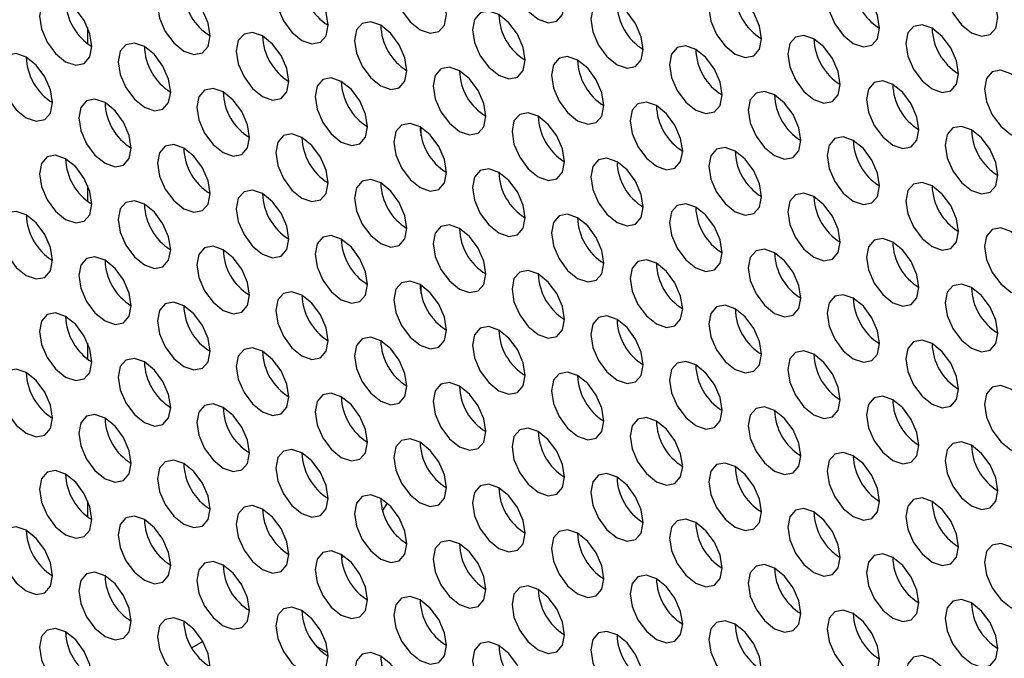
# Paper-space layout 'Sheet2' of a CAD drawing. Header units: millimetres. Extents: x 0 to 1118, y 0 to 864.
# Tile 144 of 232: x 809.37 to 818.21, y 636.36 to 642.09. Entities that reach past the tile are written whole.
import ezdxf

# ---------------------------------------------------------------- set-up
doc = ezdxf.new("R2010")
doc.units = ezdxf.units.MM

psp = doc.layouts.new('Sheet2')

# ---------------------------------------------------------------- linework, layer by layer
at = {"color": 8, "linetype": 'Continuous', "lineweight": 30}
for p, q in [((809.9831, 641.875), (809.9831, 642.0192)), ((809.9831, 640.4596), (809.9831, 640.6038)), ((809.9831, 639.0443), (809.9831, 639.1885)), ((809.9831, 637.6289), (809.9831, 637.7732))]:
    psp.add_line(p, q, dxfattribs=at)
at = {"color": 7, "linetype": 'Continuous', "lineweight": 30}
for p, q in [((812.9766, 641.047), (812.9766, 641.1231)), ((812.9766, 639.6317), (812.9766, 639.7077)), ((812.6723, 637.752), (812.63, 637.6852)), ((812.2818, 637.2772), (812.2615, 637.2593)), ((811.0168, 636.5085), (810.9192, 636.4522)), ((812.141, 636.4074), (812.0386, 636.4665))]:
    psp.add_line(p, q, dxfattribs=at)
at = {"color": 7, "linetype": 'Continuous', "lineweight": 30, "flags": 128}
for points in [[(814.2635, 642.2312), (814.2456, 642.3457), (814.1945, 642.4635), (814.118, 642.5666), (814.0278, 642.6394), (813.9376, 642.6708), (813.8611, 642.6559), (813.81, 642.5971), (813.7921, 642.5033), (813.81, 642.3888), (813.8611, 642.271), (813.9376, 642.1678), (814.0278, 642.0951), (814.118, 642.0637), (814.1945, 642.0786), (814.2456, 642.1374), (814.2635, 642.2312)], [(813.2028, 642.1358), (813.1849, 642.2503), (813.1338, 642.3681), (813.0573, 642.4713), (812.9671, 642.5441), (812.8769, 642.5754), (812.8005, 642.5605), (812.7494, 642.5017), (812.7314, 642.4079), (812.7494, 642.2934), (812.8005, 642.1756), (812.8769, 642.0725), (812.9671, 641.9997), (813.0573, 641.9683), (813.1338, 641.9832), (813.1849, 642.042), (813.2028, 642.1358)], [(818.1526, 642.1091), (818.1346, 642.2236), (818.0835, 642.3414), (818.0071, 642.4445), (817.9169, 642.5173), (817.8267, 642.5487), (817.7502, 642.5338), (817.6991, 642.475), (817.6812, 642.3812), (817.6991, 642.2667), (817.7502, 642.1489), (817.8267, 642.0457), (817.9169, 641.9729), (818.0071, 641.9416), (818.0835, 641.9564), (818.1346, 642.0153), (818.1526, 642.1091)], [(812.1422, 642.0404), (812.1242, 642.155), (812.0731, 642.2728), (811.9967, 642.3759), (811.9065, 642.4487), (811.8163, 642.48), (811.7398, 642.4652), (811.6887, 642.4064), (811.6708, 642.3126), (811.6887, 642.1981), (811.7398, 642.0803), (811.8163, 641.9771), (811.9065, 641.9043), (811.9967, 641.873), (812.0731, 641.8878), (812.1242, 641.9466), (812.1422, 642.0404)], [(817.0919, 642.0137), (817.074, 642.1282), (817.0229, 642.246), (816.9464, 642.3491), (816.8562, 642.4219), (816.766, 642.4533), (816.6896, 642.4384), (816.6385, 642.3796), (816.6205, 642.2858), (816.6385, 642.1713), (816.6896, 642.0535), (816.766, 641.9504), (816.8562, 641.8776), (816.9464, 641.8462), (817.0229, 641.8611), (817.074, 641.9199), (817.0919, 642.0137)], [(811.0815, 641.9451), (811.0636, 642.0596), (811.0125, 642.1774), (810.936, 642.2805), (810.8458, 642.3533), (810.7556, 642.3847), (810.6791, 642.3698), (810.6281, 642.311), (810.6101, 642.2172), (810.6281, 642.1027), (810.6791, 641.9849), (810.7556, 641.8818), (810.8458, 641.809), (810.936, 641.7776), (811.0125, 641.7925), (811.0636, 641.8513), (811.0815, 641.9451)], [(816.0313, 641.9183), (816.0133, 642.0328), (815.9622, 642.1506), (815.8858, 642.2538), (815.7956, 642.3266), (815.7054, 642.3579), (815.6289, 642.3431), (815.5778, 642.2843), (815.5599, 642.1905), (815.5778, 642.0759), (815.6289, 641.9581), (815.7054, 641.855), (815.7956, 641.7822), (815.8858, 641.7509), (815.9622, 641.7657), (816.0133, 641.8245), (816.0313, 641.9183)], [(810.0209, 641.8497), (810.0029, 641.9642), (809.9518, 642.082), (809.8754, 642.1852), (809.7852, 642.258), (809.695, 642.2893), (809.6185, 642.2745), (809.5674, 642.2157), (809.5495, 642.1219), (809.5674, 642.0073), (809.6185, 641.8895), (809.695, 641.7864), (809.7852, 641.7136), (809.8754, 641.6822), (809.9518, 641.6971), (810.0029, 641.7559), (810.0209, 641.8497)], [(814.9706, 641.823), (814.9527, 641.9375), (814.9016, 642.0553), (814.8251, 642.1584), (814.7349, 642.2312), (814.6447, 642.2626), (814.5682, 642.2477), (814.5171, 642.1889), (814.4992, 642.0951), (814.5171, 641.9806), (814.5682, 641.8628), (814.6447, 641.7596), (814.7349, 641.6868), (814.8251, 641.6555), (814.9016, 641.6704), (814.9527, 641.7292), (814.9706, 641.823)], [(813.9099, 641.7276), (813.892, 641.8421), (813.8409, 641.9599), (813.7644, 642.0631), (813.6742, 642.1358), (813.584, 642.1672), (813.5076, 642.1523), (813.4565, 642.0935), (813.4385, 641.9997), (813.4565, 641.8852), (813.5076, 641.7674), (813.584, 641.6643), (813.6742, 641.5915), (813.7644, 641.5601), (813.8409, 641.575), (813.892, 641.6338), (813.9099, 641.7276)], [(812.8493, 641.6322), (812.8313, 641.7468), (812.7803, 641.8645), (812.7038, 641.9677), (812.6136, 642.0405), (812.5234, 642.0718), (812.4469, 642.057), (812.3958, 641.9982), (812.3779, 641.9044), (812.3958, 641.7899), (812.4469, 641.6721), (812.5234, 641.5689), (812.6136, 641.4961), (812.7038, 641.4648), (812.7803, 641.4796), (812.8313, 641.5384), (812.8493, 641.6322)], [(811.7886, 641.5369), (811.7707, 641.6514), (811.7196, 641.7692), (811.6431, 641.8723), (811.5529, 641.9451), (811.4627, 641.9765), (811.3863, 641.9616), (811.3352, 641.9028), (811.3172, 641.809), (811.3352, 641.6945), (811.3863, 641.5767), (811.4627, 641.4736), (811.5529, 641.4008), (811.6431, 641.3694), (811.7196, 641.3843), (811.7707, 641.4431), (811.7886, 641.5369)], [(817.799, 641.6055), (817.7811, 641.72), (817.73, 641.8378), (817.6535, 641.9409), (817.5633, 642.0137), (817.4731, 642.0451), (817.3967, 642.0302), (817.3456, 641.9714), (817.3276, 641.8776), (817.3456, 641.7631), (817.3967, 641.6453), (817.4731, 641.5422), (817.5633, 641.4694), (817.6535, 641.438), (817.73, 641.4529), (817.7811, 641.5117), (817.799, 641.6055)], [(810.728, 641.4415), (810.71, 641.556), (810.6589, 641.6738), (810.5825, 641.777), (810.4923, 641.8498), (810.4021, 641.8811), (810.3256, 641.8663), (810.2745, 641.8074), (810.2566, 641.7136), (810.2745, 641.5991), (810.3256, 641.4813), (810.4021, 641.3782), (810.4923, 641.3054), (810.5825, 641.274), (810.6589, 641.2889), (810.71, 641.3477), (810.728, 641.4415)], [(816.7384, 641.5101), (816.7204, 641.6246), (816.6693, 641.7424), (816.5929, 641.8456), (816.5027, 641.9184), (816.4125, 641.9497), (816.336, 641.9349), (816.2849, 641.8761), (816.267, 641.7823), (816.2849, 641.6677), (816.336, 641.5499), (816.4125, 641.4468), (816.5027, 641.374), (816.5929, 641.3427), (816.6693, 641.3575), (816.7204, 641.4163), (816.7384, 641.5101)], [(815.6777, 641.4148), (815.6598, 641.5293), (815.6087, 641.6471), (815.5322, 641.7502), (815.442, 641.823), (815.3518, 641.8544), (815.2753, 641.8395), (815.2242, 641.7807), (815.2063, 641.6869), (815.2242, 641.5724), (815.2753, 641.4546), (815.3518, 641.3514), (815.442, 641.2786), (815.5322, 641.2473), (815.6087, 641.2622), (815.6598, 641.321), (815.6777, 641.4148)], [(809.6673, 641.3461), (809.6494, 641.4607), (809.5983, 641.5785), (809.5218, 641.6816), (809.4316, 641.7544), (809.3414, 641.7857), (809.2649, 641.7709), (809.2138, 641.7121), (809.1959, 641.6183), (809.2138, 641.5038), (809.2649, 641.386), (809.3414, 641.2828), (809.4316, 641.21), (809.5218, 641.1787), (809.5983, 641.1935), (809.6494, 641.2523), (809.6673, 641.3461)], [(814.6171, 641.3194), (814.5991, 641.4339), (814.548, 641.5517), (814.4715, 641.6549), (814.3813, 641.7276), (814.2912, 641.759), (814.2147, 641.7441), (814.1636, 641.6853), (814.1456, 641.5915), (814.1636, 641.477), (814.2147, 641.3592), (814.2912, 641.2561), (814.3813, 641.1833), (814.4715, 641.1519), (814.548, 641.1668), (814.5991, 641.2256), (814.6171, 641.3194)], [(813.5564, 641.224), (813.5385, 641.3386), (813.4874, 641.4563), (813.4109, 641.5595), (813.3207, 641.6323), (813.2305, 641.6636), (813.154, 641.6488), (813.1029, 641.59), (813.085, 641.4962), (813.1029, 641.3817), (813.154, 641.2639), (813.2305, 641.1607), (813.3207, 641.0879), (813.4109, 641.0566), (813.4874, 641.0714), (813.5385, 641.1302), (813.5564, 641.224)], [(818.5061, 641.1973), (818.4882, 641.3118), (818.4371, 641.4296), (818.3606, 641.5327), (818.2704, 641.6055), (818.1802, 641.6369), (818.1038, 641.622), (818.0527, 641.5632), (818.0347, 641.4694), (818.0527, 641.3549), (818.1038, 641.2371), (818.1802, 641.134), (818.2704, 641.0612), (818.3606, 641.0298), (818.4371, 641.0447), (818.4882, 641.1035), (818.5061, 641.1973)], [(812.4957, 641.1287), (812.4778, 641.2432), (812.4267, 641.361), (812.3502, 641.4641), (812.26, 641.5369), (812.1698, 641.5683), (812.0934, 641.5534), (812.0423, 641.4946), (812.0243, 641.4008), (812.0423, 641.2863), (812.0934, 641.1685), (812.1698, 641.0653), (812.26, 640.9926), (812.3502, 640.9612), (812.4267, 640.9761), (812.4778, 641.0349), (812.4957, 641.1287)], [(817.4455, 641.1019), (817.4275, 641.2164), (817.3764, 641.3342), (817.3, 641.4374), (817.2098, 641.5102), (817.1196, 641.5415), (817.0431, 641.5267), (816.992, 641.4679), (816.9741, 641.3741), (816.992, 641.2595), (817.0431, 641.1417), (817.1196, 641.0386), (817.2098, 640.9658), (817.3, 640.9345), (817.3764, 640.9493), (817.4275, 641.0081), (817.4455, 641.1019)], [(811.4351, 641.0333), (811.4171, 641.1478), (811.366, 641.2656), (811.2896, 641.3688), (811.1994, 641.4416), (811.1092, 641.4729), (811.0327, 641.4581), (810.9816, 641.3992), (810.9637, 641.3054), (810.9816, 641.1909), (811.0327, 641.0731), (811.1092, 640.97), (811.1994, 640.8972), (811.2896, 640.8658), (811.366, 640.8807), (811.4171, 640.9395), (811.4351, 641.0333)], [(816.3848, 641.0066), (816.3669, 641.1211), (816.3158, 641.2389), (816.2393, 641.342), (816.1491, 641.4148), (816.0589, 641.4462), (815.9825, 641.4313), (815.9314, 641.3725), (815.9134, 641.2787), (815.9314, 641.1642), (815.9825, 641.0464), (816.0589, 640.9432), (816.1491, 640.8704), (816.2393, 640.8391), (816.3158, 640.8539), (816.3669, 640.9128), (816.3848, 641.0066)], [(810.3744, 640.9379), (810.3565, 641.0525), (810.3054, 641.1703), (810.2289, 641.2734), (810.1387, 641.3462), (810.0485, 641.3775), (809.972, 641.3627), (809.9209, 641.3039), (809.903, 641.2101), (809.9209, 641.0956), (809.972, 640.9778), (810.0485, 640.8746), (810.1387, 640.8018), (810.2289, 640.7705), (810.3054, 640.7853), (810.3565, 640.8441), (810.3744, 640.9379)], [(815.3242, 640.9112), (815.3062, 641.0257), (815.2551, 641.1435), (815.1787, 641.2467), (815.0885, 641.3194), (814.9983, 641.3508), (814.9218, 641.3359), (814.8707, 641.2771), (814.8528, 641.1833), (814.8707, 641.0688), (814.9218, 640.951), (814.9983, 640.8479), (815.0885, 640.7751), (815.1787, 640.7437), (815.2551, 640.7586), (815.3062, 640.8174), (815.3242, 640.9112)], [(814.2635, 640.8158), (814.2456, 640.9303), (814.1945, 641.0481), (814.118, 641.1513), (814.0278, 641.2241), (813.9376, 641.2554), (813.8611, 641.2406), (813.81, 641.1818), (813.7921, 641.088), (813.81, 640.9735), (813.8611, 640.8557), (813.9376, 640.7525), (814.0278, 640.6797), (814.118, 640.6484), (814.1945, 640.6632), (814.2456, 640.722), (814.2635, 640.8158)], [(813.2028, 640.7205), (813.1849, 640.835), (813.1338, 640.9528), (813.0573, 641.0559), (812.9671, 641.1287), (812.8769, 641.1601), (812.8005, 641.1452), (812.7494, 641.0864), (812.7314, 640.9926), (812.7494, 640.8781), (812.8005, 640.7603), (812.8769, 640.6571), (812.9671, 640.5844), (813.0573, 640.553), (813.1338, 640.5679), (813.1849, 640.6267), (813.2028, 640.7205)], [(818.1526, 640.6937), (818.1346, 640.8082), (818.0835, 640.926), (818.0071, 641.0292), (817.9169, 641.102), (817.8267, 641.1333), (817.7502, 641.1185), (817.6991, 641.0597), (817.6812, 640.9658), (817.6991, 640.8513), (817.7502, 640.7335), (817.8267, 640.6304), (817.9169, 640.5576), (818.0071, 640.5262), (818.0835, 640.5411), (818.1346, 640.5999), (818.1526, 640.6937)], [(812.1422, 640.6251), (812.1242, 640.7396), (812.0731, 640.8574), (811.9967, 640.9606), (811.9065, 641.0334), (811.8163, 641.0647), (811.7398, 641.0498), (811.6887, 640.991), (811.6708, 640.8972), (811.6887, 640.7827), (811.7398, 640.6649), (811.8163, 640.5618), (811.9065, 640.489), (811.9967, 640.4576), (812.0731, 640.4725), (812.1242, 640.5313), (812.1422, 640.6251)], [(817.0919, 640.5984), (817.074, 640.7129), (817.0229, 640.8307), (816.9464, 640.9338), (816.8562, 641.0066), (816.766, 641.038), (816.6896, 641.0231), (816.6385, 640.9643), (816.6205, 640.8705), (816.6385, 640.756), (816.6896, 640.6382), (816.766, 640.535), (816.8562, 640.4622), (816.9464, 640.4309), (817.0229, 640.4457), (817.074, 640.5046), (817.0919, 640.5984)], [(811.0815, 640.5297), (811.0636, 640.6443), (811.0125, 640.7621), (810.936, 640.8652), (810.8458, 640.938), (810.7556, 640.9693), (810.6791, 640.9545), (810.6281, 640.8957), (810.6101, 640.8019), (810.6281, 640.6874), (810.6791, 640.5696), (810.7556, 640.4664), (810.8458, 640.3936), (810.936, 640.3623), (811.0125, 640.3771), (811.0636, 640.4359), (811.0815, 640.5297)], [(816.0313, 640.503), (816.0133, 640.6175), (815.9622, 640.7353), (815.8858, 640.8384), (815.7956, 640.9112), (815.7054, 640.9426), (815.6289, 640.9277), (815.5778, 640.8689), (815.5599, 640.7751), (815.5778, 640.6606), (815.6289, 640.5428), (815.7054, 640.4397), (815.7956, 640.3669), (815.8858, 640.3355), (815.9622, 640.3504), (816.0133, 640.4092), (816.0313, 640.503)], [(810.0209, 640.4344), (810.0029, 640.5489), (809.9518, 640.6667), (809.8754, 640.7698), (809.7852, 640.8426), (809.695, 640.874), (809.6185, 640.8591), (809.5674, 640.8003), (809.5495, 640.7065), (809.5674, 640.592), (809.6185, 640.4742), (809.695, 640.3711), (809.7852, 640.2983), (809.8754, 640.2669), (809.9518, 640.2818), (810.0029, 640.3406), (810.0209, 640.4344)], [(814.9706, 640.4076), (814.9527, 640.5221), (814.9016, 640.6399), (814.8251, 640.7431), (814.7349, 640.8159), (814.6447, 640.8472), (814.5682, 640.8324), (814.5171, 640.7736), (814.4992, 640.6798), (814.5171, 640.5652), (814.5682, 640.4474), (814.6447, 640.3443), (814.7349, 640.2715), (814.8251, 640.2402), (814.9016, 640.255), (814.9527, 640.3138), (814.9706, 640.4076)], [(813.9099, 640.3123), (813.892, 640.4268), (813.8409, 640.5446), (813.7644, 640.6477), (813.6742, 640.7205), (813.584, 640.7519), (813.5076, 640.737), (813.4565, 640.6782), (813.4385, 640.5844), (813.4565, 640.4699), (813.5076, 640.3521), (813.584, 640.2489), (813.6742, 640.1762), (813.7644, 640.1448), (813.8409, 640.1597), (813.892, 640.2185), (813.9099, 640.3123)], [(812.8493, 640.2169), (812.8313, 640.3314), (812.7803, 640.4492), (812.7038, 640.5524), (812.6136, 640.6251), (812.5234, 640.6565), (812.4469, 640.6416), (812.3958, 640.5828), (812.3779, 640.489), (812.3958, 640.3745), (812.4469, 640.2567), (812.5234, 640.1536), (812.6136, 640.0808), (812.7038, 640.0494), (812.7803, 640.0643), (812.8313, 640.1231), (812.8493, 640.2169)], [(811.7886, 640.1215), (811.7707, 640.2361), (811.7196, 640.3539), (811.6431, 640.457), (811.5529, 640.5298), (811.4627, 640.5611), (811.3863, 640.5463), (811.3352, 640.4875), (811.3172, 640.3937), (811.3352, 640.2792), (811.3863, 640.1614), (811.4627, 640.0582), (811.5529, 639.9854), (811.6431, 639.9541), (811.7196, 639.9689), (811.7707, 640.0277), (811.7886, 640.1215)], [(817.799, 640.1901), (817.7811, 640.3047), (817.73, 640.4225), (817.6535, 640.5256), (817.5633, 640.5984), (817.4731, 640.6298), (817.3967, 640.6149), (817.3456, 640.5561), (817.3276, 640.4623), (817.3456, 640.3478), (817.3967, 640.23), (817.4731, 640.1268), (817.5633, 640.054), (817.6535, 640.0227), (817.73, 640.0375), (817.7811, 640.0963), (817.799, 640.1901)], [(810.728, 640.0262), (810.71, 640.1407), (810.6589, 640.2585), (810.5825, 640.3616), (810.4923, 640.4344), (810.4021, 640.4658), (810.3256, 640.4509), (810.2745, 640.3921), (810.2566, 640.2983), (810.2745, 640.1838), (810.3256, 640.066), (810.4021, 639.9628), (810.4923, 639.8901), (810.5825, 639.8587), (810.6589, 639.8736), (810.71, 639.9324), (810.728, 640.0262)], [(816.7384, 640.0948), (816.7204, 640.2093), (816.6693, 640.3271), (816.5929, 640.4302), (816.5027, 640.503), (816.4125, 640.5344), (816.336, 640.5195), (816.2849, 640.4607), (816.267, 640.3669), (816.2849, 640.2524), (816.336, 640.1346), (816.4125, 640.0315), (816.5027, 639.9587), (816.5929, 639.9273), (816.6693, 639.9422), (816.7204, 640.001), (816.7384, 640.0948)], [(815.6777, 639.9994), (815.6598, 640.1139), (815.6087, 640.2317), (815.5322, 640.3349), (815.442, 640.4077), (815.3518, 640.439), (815.2753, 640.4242), (815.2242, 640.3654), (815.2063, 640.2716), (815.2242, 640.157), (815.2753, 640.0392), (815.3518, 639.9361), (815.442, 639.8633), (815.5322, 639.832), (815.6087, 639.8468), (815.6598, 639.9056), (815.6777, 639.9994)], [(809.6673, 639.9308), (809.6494, 640.0453), (809.5983, 640.1631), (809.5218, 640.2663), (809.4316, 640.3391), (809.3414, 640.3704), (809.2649, 640.3556), (809.2138, 640.2967), (809.1959, 640.2029), (809.2138, 640.0884), (809.2649, 639.9706), (809.3414, 639.8675), (809.4316, 639.7947), (809.5218, 639.7633), (809.5983, 639.7782), (809.6494, 639.837), (809.6673, 639.9308)], [(814.6171, 639.9041), (814.5991, 640.0186), (814.548, 640.1364), (814.4715, 640.2395), (814.3813, 640.3123), (814.2912, 640.3437), (814.2147, 640.3288), (814.1636, 640.27), (814.1456, 640.1762), (814.1636, 640.0617), (814.2147, 639.9439), (814.2912, 639.8407), (814.3813, 639.7679), (814.4715, 639.7366), (814.548, 639.7515), (814.5991, 639.8103), (814.6171, 639.9041)], [(813.5564, 639.8087), (813.5385, 639.9232), (813.4874, 640.041), (813.4109, 640.1442), (813.3207, 640.2169), (813.2305, 640.2483), (813.154, 640.2334), (813.1029, 640.1746), (813.085, 640.0808), (813.1029, 639.9663), (813.154, 639.8485), (813.2305, 639.7454), (813.3207, 639.6726), (813.4109, 639.6412), (813.4874, 639.6561), (813.5385, 639.7149), (813.5564, 639.8087)], [(818.5061, 639.7819), (818.4882, 639.8965), (818.4371, 640.0143), (818.3606, 640.1174), (818.2704, 640.1902), (818.1802, 640.2215), (818.1038, 640.2067), (818.0527, 640.1479), (818.0347, 640.0541), (818.0527, 639.9396), (818.1038, 639.8218), (818.1802, 639.7186), (818.2704, 639.6458), (818.3606, 639.6145), (818.4371, 639.6293), (818.4882, 639.6881), (818.5061, 639.7819)], [(812.4957, 639.7133), (812.4778, 639.8278), (812.4267, 639.9456), (812.3502, 640.0488), (812.26, 640.1216), (812.1698, 640.1529), (812.0934, 640.1381), (812.0423, 640.0793), (812.0243, 639.9855), (812.0423, 639.871), (812.0934, 639.7532), (812.1698, 639.65), (812.26, 639.5772), (812.3502, 639.5459), (812.4267, 639.5607), (812.4778, 639.6195), (812.4957, 639.7133)], [(817.4455, 639.6866), (817.4275, 639.8011), (817.3764, 639.9189), (817.3, 640.022), (817.2098, 640.0948), (817.1196, 640.1262), (817.0431, 640.1113), (816.992, 640.0525), (816.9741, 639.9587), (816.992, 639.8442), (817.0431, 639.7264), (817.1196, 639.6233), (817.2098, 639.5505), (817.3, 639.5191), (817.3764, 639.534), (817.4275, 639.5928), (817.4455, 639.6866)], [(811.4351, 639.618), (811.4171, 639.7325), (811.366, 639.8503), (811.2896, 639.9534), (811.1994, 640.0262), (811.1092, 640.0576), (811.0327, 640.0427), (810.9816, 639.9839), (810.9637, 639.8901), (810.9816, 639.7756), (811.0327, 639.6578), (811.1092, 639.5546), (811.1994, 639.4819), (811.2896, 639.4505), (811.366, 639.4654), (811.4171, 639.5242), (811.4351, 639.618)], [(816.3848, 639.5912), (816.3669, 639.7057), (816.3158, 639.8235), (816.2393, 639.9267), (816.1491, 639.9995), (816.0589, 640.0308), (815.9825, 640.016), (815.9314, 639.9572), (815.9134, 639.8634), (815.9314, 639.7488), (815.9825, 639.631), (816.0589, 639.5279), (816.1491, 639.4551), (816.2393, 639.4238), (816.3158, 639.4386), (816.3669, 639.4974), (816.3848, 639.5912)], [(810.3744, 639.5226), (810.3565, 639.6371), (810.3054, 639.7549), (810.2289, 639.8581), (810.1387, 639.9309), (810.0485, 639.9622), (809.972, 639.9474), (809.9209, 639.8885), (809.903, 639.7947), (809.9209, 639.6802), (809.972, 639.5624), (810.0485, 639.4593), (810.1387, 639.3865), (810.2289, 639.3551), (810.3054, 639.37), (810.3565, 639.4288), (810.3744, 639.5226)], [(815.3242, 639.4959), (815.3062, 639.6104), (815.2551, 639.7282), (815.1787, 639.8313), (815.0885, 639.9041), (814.9983, 639.9355), (814.9218, 639.9206), (814.8707, 639.8618), (814.8528, 639.768), (814.8707, 639.6535), (814.9218, 639.5357), (814.9983, 639.4325), (815.0885, 639.3597), (815.1787, 639.3284), (815.2551, 639.3432), (815.3062, 639.4021), (815.3242, 639.4959)], [(814.2635, 639.4005), (814.2456, 639.515), (814.1945, 639.6328), (814.118, 639.736), (814.0278, 639.8087), (813.9376, 639.8401), (813.8611, 639.8252), (813.81, 639.7664), (813.7921, 639.6726), (813.81, 639.5581), (813.8611, 639.4403), (813.9376, 639.3372), (814.0278, 639.2644), (814.118, 639.233), (814.1945, 639.2479), (814.2456, 639.3067), (814.2635, 639.4005)], [(813.2028, 639.3051), (813.1849, 639.4196), (813.1338, 639.5374), (813.0573, 639.6406), (812.9671, 639.7134), (812.8769, 639.7447), (812.8005, 639.7299), (812.7494, 639.6711), (812.7314, 639.5773), (812.7494, 639.4627), (812.8005, 639.345), (812.8769, 639.2418), (812.9671, 639.169), (813.0573, 639.1377), (813.1338, 639.1525), (813.1849, 639.2113), (813.2028, 639.3051)], [(818.1526, 639.2784), (818.1346, 639.3929), (818.0835, 639.5107), (818.0071, 639.6138), (817.9169, 639.6866), (817.8267, 639.718), (817.7502, 639.7031), (817.6991, 639.6443), (817.6812, 639.5505), (817.6991, 639.436), (817.7502, 639.3182), (817.8267, 639.2151), (817.9169, 639.1423), (818.0071, 639.1109), (818.0835, 639.1258), (818.1346, 639.1846), (818.1526, 639.2784)], [(812.1422, 639.2098), (812.1242, 639.3243), (812.0731, 639.4421), (811.9967, 639.5452), (811.9065, 639.618), (811.8163, 639.6494), (811.7398, 639.6345), (811.6887, 639.5757), (811.6708, 639.4819), (811.6887, 639.3674), (811.7398, 639.2496), (811.8163, 639.1464), (811.9065, 639.0737), (811.9967, 639.0423), (812.0731, 639.0572), (812.1242, 639.116), (812.1422, 639.2098)], [(817.0919, 639.183), (817.074, 639.2975), (817.0229, 639.4153), (816.9464, 639.5185), (816.8562, 639.5913), (816.766, 639.6226), (816.6896, 639.6078), (816.6385, 639.549), (816.6205, 639.4552), (816.6385, 639.3406), (816.6896, 639.2228), (816.766, 639.1197), (816.8562, 639.0469), (816.9464, 639.0155), (817.0229, 639.0304), (817.074, 639.0892), (817.0919, 639.183)], [(811.0815, 639.1144), (811.0636, 639.2289), (811.0125, 639.3467), (810.936, 639.4499), (810.8458, 639.5227), (810.7556, 639.554), (810.6791, 639.5391), (810.6281, 639.4803), (810.6101, 639.3865), (810.6281, 639.272), (810.6791, 639.1542), (810.7556, 639.0511), (810.8458, 638.9783), (810.936, 638.9469), (811.0125, 638.9618), (811.0636, 639.0206), (811.0815, 639.1144)], [(816.0313, 639.0877), (816.0133, 639.2022), (815.9622, 639.32), (815.8858, 639.4231), (815.7956, 639.4959), (815.7054, 639.5273), (815.6289, 639.5124), (815.5778, 639.4536), (815.5599, 639.3598), (815.5778, 639.2453), (815.6289, 639.1275), (815.7054, 639.0243), (815.7956, 638.9515), (815.8858, 638.9202), (815.9622, 638.935), (816.0133, 638.9939), (816.0313, 639.0877)], [(810.0209, 639.019), (810.0029, 639.1336), (809.9518, 639.2514), (809.8754, 639.3545), (809.7852, 639.4273), (809.695, 639.4586), (809.6185, 639.4438), (809.5674, 639.385), (809.5495, 639.2912), (809.5674, 639.1767), (809.6185, 639.0589), (809.695, 638.9557), (809.7852, 638.8829), (809.8754, 638.8516), (809.9518, 638.8664), (810.0029, 638.9252), (810.0209, 639.019)], [(814.9706, 638.9923), (814.9527, 639.1068), (814.9016, 639.2246), (814.8251, 639.3277), (814.7349, 639.4005), (814.6447, 639.4319), (814.5682, 639.417), (814.5171, 639.3582), (814.4992, 639.2644), (814.5171, 639.1499), (814.5682, 639.0321), (814.6447, 638.929), (814.7349, 638.8562), (814.8251, 638.8248), (814.9016, 638.8397), (814.9527, 638.8985), (814.9706, 638.9923)], [(813.9099, 638.8969), (813.892, 639.0114), (813.8409, 639.1292), (813.7644, 639.2324), (813.6742, 639.3052), (813.584, 639.3365), (813.5076, 639.3217), (813.4565, 639.2629), (813.4385, 639.1691), (813.4565, 639.0545), (813.5076, 638.9367), (813.584, 638.8336), (813.6742, 638.7608), (813.7644, 638.7295), (813.8409, 638.7443), (813.892, 638.8031), (813.9099, 638.8969)], [(812.8493, 638.8016), (812.8313, 638.9161), (812.7803, 639.0339), (812.7038, 639.137), (812.6136, 639.2098), (812.5234, 639.2412), (812.4469, 639.2263), (812.3958, 639.1675), (812.3779, 639.0737), (812.3958, 638.9592), (812.4469, 638.8414), (812.5234, 638.7382), (812.6136, 638.6655), (812.7038, 638.6341), (812.7803, 638.649), (812.8313, 638.7078), (812.8493, 638.8016)], [(811.7886, 638.7062), (811.7707, 638.8207), (811.7196, 638.9385), (811.6431, 639.0417), (811.5529, 639.1145), (811.4627, 639.1458), (811.3863, 639.1309), (811.3352, 639.0721), (811.3172, 638.9783), (811.3352, 638.8638), (811.3863, 638.746), (811.4627, 638.6429), (811.5529, 638.5701), (811.6431, 638.5387), (811.7196, 638.5536), (811.7707, 638.6124), (811.7886, 638.7062)], [(817.799, 638.7748), (817.7811, 638.8893), (817.73, 639.0071), (817.6535, 639.1103), (817.5633, 639.1831), (817.4731, 639.2144), (817.3967, 639.1995), (817.3456, 639.1407), (817.3276, 639.0469), (817.3456, 638.9324), (817.3967, 638.8146), (817.4731, 638.7115), (817.5633, 638.6387), (817.6535, 638.6073), (817.73, 638.6222), (817.7811, 638.681), (817.799, 638.7748)], [(810.728, 638.6108), (810.71, 638.7254), (810.6589, 638.8432), (810.5825, 638.9463), (810.4923, 639.0191), (810.4021, 639.0504), (810.3256, 639.0356), (810.2745, 638.9768), (810.2566, 638.883), (810.2745, 638.7685), (810.3256, 638.6507), (810.4021, 638.5475), (810.4923, 638.4747), (810.5825, 638.4434), (810.6589, 638.4582), (810.71, 638.517), (810.728, 638.6108)], [(816.7384, 638.6794), (816.7204, 638.794), (816.6693, 638.9118), (816.5929, 639.0149), (816.5027, 639.0877), (816.4125, 639.119), (816.336, 639.1042), (816.2849, 639.0454), (816.267, 638.9516), (816.2849, 638.8371), (816.336, 638.7193), (816.4125, 638.6161), (816.5027, 638.5433), (816.5929, 638.512), (816.6693, 638.5268), (816.7204, 638.5856), (816.7384, 638.6794)], [(815.6777, 638.5841), (815.6598, 638.6986), (815.6087, 638.8164), (815.5322, 638.9195), (815.442, 638.9923), (815.3518, 639.0237), (815.2753, 639.0088), (815.2242, 638.95), (815.2063, 638.8562), (815.2242, 638.7417), (815.2753, 638.6239), (815.3518, 638.5208), (815.442, 638.448), (815.5322, 638.4166), (815.6087, 638.4315), (815.6598, 638.4903), (815.6777, 638.5841)], [(809.6673, 638.5155), (809.6494, 638.63), (809.5983, 638.7478), (809.5218, 638.8509), (809.4316, 638.9237), (809.3414, 638.9551), (809.2649, 638.9402), (809.2138, 638.8814), (809.1959, 638.7876), (809.2138, 638.6731), (809.2649, 638.5553), (809.3414, 638.4521), (809.4316, 638.3794), (809.5218, 638.348), (809.5983, 638.3629), (809.6494, 638.4217), (809.6673, 638.5155)], [(814.6171, 638.4887), (814.5991, 638.6032), (814.548, 638.721), (814.4715, 638.8242), (814.3813, 638.897), (814.2912, 638.9283), (814.2147, 638.9135), (814.1636, 638.8547), (814.1456, 638.7609), (814.1636, 638.6463), (814.2147, 638.5285), (814.2912, 638.4254), (814.3813, 638.3526), (814.4715, 638.3213), (814.548, 638.3361), (814.5991, 638.3949), (814.6171, 638.4887)], [(813.5564, 638.3934), (813.5385, 638.5079), (813.4874, 638.6257), (813.4109, 638.7288), (813.3207, 638.8016), (813.2305, 638.833), (813.154, 638.8181), (813.1029, 638.7593), (813.085, 638.6655), (813.1029, 638.551), (813.154, 638.4332), (813.2305, 638.33), (813.3207, 638.2572), (813.4109, 638.2259), (813.4874, 638.2408), (813.5385, 638.2996), (813.5564, 638.3934)], [(818.5061, 638.3666), (818.4882, 638.4811), (818.4371, 638.5989), (818.3606, 638.7021), (818.2704, 638.7749), (818.1802, 638.8062), (818.1038, 638.7913), (818.0527, 638.7325), (818.0347, 638.6387), (818.0527, 638.5242), (818.1038, 638.4064), (818.1802, 638.3033), (818.2704, 638.2305), (818.3606, 638.1991), (818.4371, 638.214), (818.4882, 638.2728), (818.5061, 638.3666)], [(812.4957, 638.298), (812.4778, 638.4125), (812.4267, 638.5303), (812.3502, 638.6335), (812.26, 638.7062), (812.1698, 638.7376), (812.0934, 638.7227), (812.0423, 638.6639), (812.0243, 638.5701), (812.0423, 638.4556), (812.0934, 638.3378), (812.1698, 638.2347), (812.26, 638.1619), (812.3502, 638.1305), (812.4267, 638.1454), (812.4778, 638.2042), (812.4957, 638.298)], [(817.4455, 638.2712), (817.4275, 638.3858), (817.3764, 638.5036), (817.3, 638.6067), (817.2098, 638.6795), (817.1196, 638.7108), (817.0431, 638.696), (816.992, 638.6372), (816.9741, 638.5434), (816.992, 638.4289), (817.0431, 638.3111), (817.1196, 638.2079), (817.2098, 638.1351), (817.3, 638.1038), (817.3764, 638.1186), (817.4275, 638.1774), (817.4455, 638.2712)], [(811.4351, 638.2026), (811.4171, 638.3171), (811.366, 638.4349), (811.2896, 638.5381), (811.1994, 638.6109), (811.1092, 638.6422), (811.0327, 638.6274), (810.9816, 638.5686), (810.9637, 638.4748), (810.9816, 638.3603), (811.0327, 638.2425), (811.1092, 638.1393), (811.1994, 638.0665), (811.2896, 638.0352), (811.366, 638.05), (811.4171, 638.1088), (811.4351, 638.2026)], [(816.3848, 638.1759), (816.3669, 638.2904), (816.3158, 638.4082), (816.2393, 638.5113), (816.1491, 638.5841), (816.0589, 638.6155), (815.9825, 638.6006), (815.9314, 638.5418), (815.9134, 638.448), (815.9314, 638.3335), (815.9825, 638.2157), (816.0589, 638.1126), (816.1491, 638.0398), (816.2393, 638.0084), (816.3158, 638.0233), (816.3669, 638.0821), (816.3848, 638.1759)], [(810.3744, 638.1073), (810.3565, 638.2218), (810.3054, 638.3396), (810.2289, 638.4427), (810.1387, 638.5155), (810.0485, 638.5469), (809.972, 638.532), (809.9209, 638.4732), (809.903, 638.3794), (809.9209, 638.2649), (809.972, 638.1471), (810.0485, 638.0439), (810.1387, 637.9712), (810.2289, 637.9398), (810.3054, 637.9547), (810.3565, 638.0135), (810.3744, 638.1073)], [(815.3242, 638.0805), (815.3062, 638.195), (815.2551, 638.3128), (815.1787, 638.416), (815.0885, 638.4888), (814.9983, 638.5201), (814.9218, 638.5053), (814.8707, 638.4465), (814.8528, 638.3527), (814.8707, 638.2381), (814.9218, 638.1203), (814.9983, 638.0172), (815.0885, 637.9444), (815.1787, 637.9131), (815.2551, 637.9279), (815.3062, 637.9867), (815.3242, 638.0805)], [(814.2635, 637.9852), (814.2456, 638.0997), (814.1945, 638.2175), (814.118, 638.3206), (814.0278, 638.3934), (813.9376, 638.4248), (813.8611, 638.4099), (813.81, 638.3511), (813.7921, 638.2573), (813.81, 638.1428), (813.8611, 638.025), (813.9376, 637.9218), (814.0278, 637.849), (814.118, 637.8177), (814.1945, 637.8325), (814.2456, 637.8914), (814.2635, 637.9852)], [(813.2028, 637.8898), (813.1849, 638.0043), (813.1338, 638.1221), (813.0573, 638.2252), (812.9671, 638.298), (812.8769, 638.3294), (812.8005, 638.3145), (812.7494, 638.2557), (812.7314, 638.1619), (812.7494, 638.0474), (812.8005, 637.9296), (812.8769, 637.8265), (812.9671, 637.7537), (813.0573, 637.7223), (813.1338, 637.7372), (813.1849, 637.796), (813.2028, 637.8898)], [(818.1526, 637.863), (818.1346, 637.9776), (818.0835, 638.0954), (818.0071, 638.1985), (817.9169, 638.2713), (817.8267, 638.3026), (817.7502, 638.2878), (817.6991, 638.229), (817.6812, 638.1352), (817.6991, 638.0207), (817.7502, 637.9029), (817.8267, 637.7997), (817.9169, 637.7269), (818.0071, 637.6956), (818.0835, 637.7104), (818.1346, 637.7692), (818.1526, 637.863)], [(812.1422, 637.7944), (812.1242, 637.9089), (812.0731, 638.0267), (811.9967, 638.1299), (811.9065, 638.2027), (811.8163, 638.234), (811.7398, 638.2192), (811.6887, 638.1604), (811.6708, 638.0666), (811.6887, 637.952), (811.7398, 637.8343), (811.8163, 637.7311), (811.9065, 637.6583), (811.9967, 637.627), (812.0731, 637.6418), (812.1242, 637.7006), (812.1422, 637.7944)], [(817.0919, 637.7677), (817.074, 637.8822), (817.0229, 638), (816.9464, 638.1031), (816.8562, 638.1759), (816.766, 638.2073), (816.6896, 638.1924), (816.6385, 638.1336), (816.6205, 638.0398), (816.6385, 637.9253), (816.6896, 637.8075), (816.766, 637.7044), (816.8562, 637.6316), (816.9464, 637.6002), (817.0229, 637.6151), (817.074, 637.6739), (817.0919, 637.7677)], [(811.0815, 637.6991), (811.0636, 637.8136), (811.0125, 637.9314), (810.936, 638.0345), (810.8458, 638.1073), (810.7556, 638.1387), (810.6791, 638.1238), (810.6281, 638.065), (810.6101, 637.9712), (810.6281, 637.8567), (810.6791, 637.7389), (810.7556, 637.6357), (810.8458, 637.563), (810.936, 637.5316), (811.0125, 637.5465), (811.0636, 637.6053), (811.0815, 637.6991)], [(816.0313, 637.6723), (816.0133, 637.7868), (815.9622, 637.9046), (815.8858, 638.0078), (815.7956, 638.0806), (815.7054, 638.1119), (815.6289, 638.0971), (815.5778, 638.0382), (815.5599, 637.9444), (815.5778, 637.8299), (815.6289, 637.7121), (815.7054, 637.609), (815.7956, 637.5362), (815.8858, 637.5048), (815.9622, 637.5197), (816.0133, 637.5785), (816.0313, 637.6723)], [(810.0209, 637.6037), (810.0029, 637.7182), (809.9518, 637.836), (809.8754, 637.9392), (809.7852, 638.012), (809.695, 638.0433), (809.6185, 638.0284), (809.5674, 637.9696), (809.5495, 637.8758), (809.5674, 637.7613), (809.6185, 637.6435), (809.695, 637.5404), (809.7852, 637.4676), (809.8754, 637.4362), (809.9518, 637.4511), (810.0029, 637.5099), (810.0209, 637.6037)], [(814.9706, 637.577), (814.9527, 637.6915), (814.9016, 637.8093), (814.8251, 637.9124), (814.7349, 637.9852), (814.6447, 638.0166), (814.5682, 638.0017), (814.5171, 637.9429), (814.4992, 637.8491), (814.5171, 637.7346), (814.5682, 637.6168), (814.6447, 637.5136), (814.7349, 637.4408), (814.8251, 637.4095), (814.9016, 637.4243), (814.9527, 637.4831), (814.9706, 637.577)], [(813.9099, 637.4816), (813.892, 637.5961), (813.8409, 637.7139), (813.7644, 637.817), (813.6742, 637.8898), (813.584, 637.9212), (813.5076, 637.9063), (813.4565, 637.8475), (813.4385, 637.7537), (813.4565, 637.6392), (813.5076, 637.5214), (813.584, 637.4183), (813.6742, 637.3455), (813.7644, 637.3141), (813.8409, 637.329), (813.892, 637.3878), (813.9099, 637.4816)], [(812.8493, 637.3862), (812.8313, 637.5007), (812.7803, 637.6185), (812.7038, 637.7217), (812.6136, 637.7945), (812.5234, 637.8258), (812.4469, 637.811), (812.3958, 637.7522), (812.3779, 637.6584), (812.3958, 637.5438), (812.4469, 637.426), (812.5234, 637.3229), (812.6136, 637.2501), (812.7038, 637.2188), (812.7803, 637.2336), (812.8313, 637.2924), (812.8493, 637.3862)], [(811.7886, 637.2909), (811.7707, 637.4054), (811.7196, 637.5232), (811.6431, 637.6263), (811.5529, 637.6991), (811.4627, 637.7305), (811.3863, 637.7156), (811.3352, 637.6568), (811.3172, 637.563), (811.3352, 637.4485), (811.3863, 637.3307), (811.4627, 637.2275), (811.5529, 637.1548), (811.6431, 637.1234), (811.7196, 637.1383), (811.7707, 637.1971), (811.7886, 637.2909)], [(817.799, 637.3595), (817.7811, 637.474), (817.73, 637.5918), (817.6535, 637.6949), (817.5633, 637.7677), (817.4731, 637.7991), (817.3967, 637.7842), (817.3456, 637.7254), (817.3276, 637.6316), (817.3456, 637.5171), (817.3967, 637.3993), (817.4731, 637.2961), (817.5633, 637.2234), (817.6535, 637.192), (817.73, 637.2069), (817.7811, 637.2657), (817.799, 637.3595)], [(810.728, 637.1955), (810.71, 637.31), (810.6589, 637.4278), (810.5825, 637.531), (810.4923, 637.6038), (810.4021, 637.6351), (810.3256, 637.6202), (810.2745, 637.5614), (810.2566, 637.4676), (810.2745, 637.3531), (810.3256, 637.2353), (810.4021, 637.1322), (810.4923, 637.0594), (810.5825, 637.028), (810.6589, 637.0429), (810.71, 637.1017), (810.728, 637.1955)], [(816.7384, 637.2641), (816.7204, 637.3786), (816.6693, 637.4964), (816.5929, 637.5996), (816.5027, 637.6724), (816.4125, 637.7037), (816.336, 637.6889), (816.2849, 637.63), (816.267, 637.5362), (816.2849, 637.4217), (816.336, 637.3039), (816.4125, 637.2008), (816.5027, 637.128), (816.5929, 637.0966), (816.6693, 637.1115), (816.7204, 637.1703), (816.7384, 637.2641)], [(815.6777, 637.1687), (815.6598, 637.2833), (815.6087, 637.4011), (815.5322, 637.5042), (815.442, 637.577), (815.3518, 637.6083), (815.2753, 637.5935), (815.2242, 637.5347), (815.2063, 637.4409), (815.2242, 637.3264), (815.2753, 637.2086), (815.3518, 637.1054), (815.442, 637.0326), (815.5322, 637.0013), (815.6087, 637.0161), (815.6598, 637.0749), (815.6777, 637.1687)], [(809.6673, 637.1001), (809.6494, 637.2147), (809.5983, 637.3325), (809.5218, 637.4356), (809.4316, 637.5084), (809.3414, 637.5397), (809.2649, 637.5249), (809.2138, 637.4661), (809.1959, 637.3723), (809.2138, 637.2578), (809.2649, 637.14), (809.3414, 637.0368), (809.4316, 636.964), (809.5218, 636.9327), (809.5983, 636.9475), (809.6494, 637.0063), (809.6673, 637.1001)], [(814.6171, 637.0734), (814.5991, 637.1879), (814.548, 637.3057), (814.4715, 637.4088), (814.3813, 637.4816), (814.2912, 637.513), (814.2147, 637.4981), (814.1636, 637.4393), (814.1456, 637.3455), (814.1636, 637.231), (814.2147, 637.1132), (814.2912, 637.0101), (814.3813, 636.9373), (814.4715, 636.9059), (814.548, 636.9208), (814.5991, 636.9796), (814.6171, 637.0734)], [(813.5564, 636.978), (813.5385, 637.0925), (813.4874, 637.2103), (813.4109, 637.3135), (813.3207, 637.3863), (813.2305, 637.4176), (813.154, 637.4028), (813.1029, 637.344), (813.085, 637.2502), (813.1029, 637.1356), (813.154, 637.0178), (813.2305, 636.9147), (813.3207, 636.8419), (813.4109, 636.8106), (813.4874, 636.8254), (813.5385, 636.8842), (813.5564, 636.978)], [(818.5061, 636.9513), (818.4882, 637.0658), (818.4371, 637.1836), (818.3606, 637.2867), (818.2704, 637.3595), (818.1802, 637.3909), (818.1038, 637.376), (818.0527, 637.3172), (818.0347, 637.2234), (818.0527, 637.1089), (818.1038, 636.9911), (818.1802, 636.8879), (818.2704, 636.8152), (818.3606, 636.7838), (818.4371, 636.7987), (818.4882, 636.8575), (818.5061, 636.9513)], [(812.4957, 636.8827), (812.4778, 636.9972), (812.4267, 637.115), (812.3502, 637.2181), (812.26, 637.2909), (812.1698, 637.3223), (812.0934, 637.3074), (812.0423, 637.2486), (812.0243, 637.1548), (812.0423, 637.0403), (812.0934, 636.9225), (812.1698, 636.8193), (812.26, 636.7465), (812.3502, 636.7152), (812.4267, 636.7301), (812.4778, 636.7889), (812.4957, 636.8827)], [(817.4455, 636.8559), (817.4275, 636.9704), (817.3764, 637.0882), (817.3, 637.1914), (817.2098, 637.2642), (817.1196, 637.2955), (817.0431, 637.2806), (816.992, 637.2218), (816.9741, 637.128), (816.992, 637.0135), (817.0431, 636.8957), (817.1196, 636.7926), (817.2098, 636.7198), (817.3, 636.6884), (817.3764, 636.7033), (817.4275, 636.7621), (817.4455, 636.8559)], [(811.4351, 636.7873), (811.4171, 636.9018), (811.366, 637.0196), (811.2896, 637.1228), (811.1994, 637.1955), (811.1092, 637.2269), (811.0327, 637.212), (810.9816, 637.1532), (810.9637, 637.0594), (810.9816, 636.9449), (811.0327, 636.8271), (811.1092, 636.724), (811.1994, 636.6512), (811.2896, 636.6198), (811.366, 636.6347), (811.4171, 636.6935), (811.4351, 636.7873)], [(816.3848, 636.7605), (816.3669, 636.8751), (816.3158, 636.9929), (816.2393, 637.096), (816.1491, 637.1688), (816.0589, 637.2001), (815.9825, 637.1853), (815.9314, 637.1265), (815.9134, 637.0327), (815.9314, 636.9182), (815.9825, 636.8004), (816.0589, 636.6972), (816.1491, 636.6244), (816.2393, 636.5931), (816.3158, 636.6079), (816.3669, 636.6667), (816.3848, 636.7605)], [(810.3744, 636.6919), (810.3565, 636.8064), (810.3054, 636.9242), (810.2289, 637.0274), (810.1387, 637.1002), (810.0485, 637.1315), (809.972, 637.1167), (809.9209, 637.0579), (809.903, 636.9641), (809.9209, 636.8496), (809.972, 636.7318), (810.0485, 636.6286), (810.1387, 636.5558), (810.2289, 636.5245), (810.3054, 636.5393), (810.3565, 636.5981), (810.3744, 636.6919)], [(815.3242, 636.6652), (815.3062, 636.7797), (815.2551, 636.8975), (815.1787, 637.0006), (815.0885, 637.0734), (814.9983, 637.1048), (814.9218, 637.0899), (814.8707, 637.0311), (814.8528, 636.9373), (814.8707, 636.8228), (814.9218, 636.705), (814.9983, 636.6019), (815.0885, 636.5291), (815.1787, 636.4977), (815.2551, 636.5126), (815.3062, 636.5714), (815.3242, 636.6652)], [(814.2635, 636.5698), (814.2456, 636.6843), (814.1945, 636.8021), (814.118, 636.9053), (814.0278, 636.9781), (813.9376, 637.0094), (813.8611, 636.9946), (813.81, 636.9358), (813.7921, 636.842), (813.81, 636.7274), (813.8611, 636.6096), (813.9376, 636.5065), (814.0278, 636.4337), (814.118, 636.4024), (814.1945, 636.4172), (814.2456, 636.476), (814.2635, 636.5698)], [(813.2028, 636.4745), (813.1849, 636.589), (813.1338, 636.7068), (813.0573, 636.8099), (812.9671, 636.8827), (812.8769, 636.9141), (812.8005, 636.8992), (812.7494, 636.8404), (812.7314, 636.7466), (812.7494, 636.6321), (812.8005, 636.5143), (812.8769, 636.4111), (812.9671, 636.3383), (813.0573, 636.307), (813.1338, 636.3219), (813.1849, 636.3807), (813.2028, 636.4745)], [(818.1526, 636.4477), (818.1346, 636.5622), (818.0835, 636.68), (818.0071, 636.7832), (817.9169, 636.8559), (817.8267, 636.8873), (817.7502, 636.8724), (817.6991, 636.8136), (817.6812, 636.7198), (817.6991, 636.6053), (817.7502, 636.4875), (817.8267, 636.3844), (817.9169, 636.3116), (818.0071, 636.2802), (818.0835, 636.2951), (818.1346, 636.3539), (818.1526, 636.4477)], [(812.1422, 636.3791), (812.1242, 636.4936), (812.0731, 636.6114), (811.9967, 636.7145), (811.9065, 636.7873), (811.8163, 636.8187), (811.7398, 636.8038), (811.6887, 636.745), (811.6708, 636.6512), (811.6887, 636.5367), (811.7398, 636.4189), (811.8163, 636.3158), (811.9065, 636.243), (811.9967, 636.2116), (812.0731, 636.2265), (812.1242, 636.2853), (812.1422, 636.3791)], [(817.0919, 636.3523), (817.074, 636.4669), (817.0229, 636.5847), (816.9464, 636.6878), (816.8562, 636.7606), (816.766, 636.7919), (816.6896, 636.7771), (816.6385, 636.7183), (816.6205, 636.6245), (816.6385, 636.51), (816.6896, 636.3922), (816.766, 636.289), (816.8562, 636.2162), (816.9464, 636.1849), (817.0229, 636.1997), (817.074, 636.2585), (817.0919, 636.3523)], [(811.0815, 636.2837), (811.0636, 636.3982), (811.0125, 636.516), (810.936, 636.6192), (810.8458, 636.692), (810.7556, 636.7233), (810.6791, 636.7085), (810.6281, 636.6497), (810.6101, 636.5559), (810.6281, 636.4413), (810.6791, 636.3236), (810.7556, 636.2204), (810.8458, 636.1476), (810.936, 636.1163), (811.0125, 636.1311), (811.0636, 636.1899), (811.0815, 636.2837)], [(816.0313, 636.257), (816.0133, 636.3715), (815.9622, 636.4893), (815.8858, 636.5924), (815.7956, 636.6652), (815.7054, 636.6966), (815.6289, 636.6817), (815.5778, 636.6229), (815.5599, 636.5291), (815.5778, 636.4146), (815.6289, 636.2968), (815.7054, 636.1937), (815.7956, 636.1209), (815.8858, 636.0895), (815.9622, 636.1044), (816.0133, 636.1632), (816.0313, 636.257)], [(810.0209, 636.1884), (810.0029, 636.3029), (809.9518, 636.4207), (809.8754, 636.5238), (809.7852, 636.5966), (809.695, 636.628), (809.6185, 636.6131), (809.5674, 636.5543), (809.5495, 636.4605), (809.5674, 636.346), (809.6185, 636.2282), (809.695, 636.125), (809.7852, 636.0523), (809.8754, 636.0209), (809.9518, 636.0358), (810.0029, 636.0946), (810.0209, 636.1884)], [(814.9706, 636.1616), (814.9527, 636.2761), (814.9016, 636.3939), (814.8251, 636.4971), (814.7349, 636.5699), (814.6447, 636.6012), (814.5682, 636.5864), (814.5171, 636.5275), (814.4992, 636.4337), (814.5171, 636.3192), (814.5682, 636.2014), (814.6447, 636.0983), (814.7349, 636.0255), (814.8251, 635.9941), (814.9016, 636.009), (814.9527, 636.0678), (814.9706, 636.1616)], [(813.9099, 636.0662), (813.892, 636.1808), (813.8409, 636.2986), (813.7644, 636.4017), (813.6742, 636.4745), (813.584, 636.5059), (813.5076, 636.491), (813.4565, 636.4322), (813.4385, 636.3384), (813.4565, 636.2239), (813.5076, 636.1061), (813.584, 636.0029), (813.6742, 635.9301), (813.7644, 635.8988), (813.8409, 635.9136), (813.892, 635.9724), (813.9099, 636.0662)], [(812.8493, 635.9709), (812.8313, 636.0854), (812.7803, 636.2032), (812.7038, 636.3063), (812.6136, 636.3791), (812.5234, 636.4105), (812.4469, 636.3956), (812.3958, 636.3368), (812.3779, 636.243), (812.3958, 636.1285), (812.4469, 636.0107), (812.5234, 635.9076), (812.6136, 635.8348), (812.7038, 635.8034), (812.7803, 635.8183), (812.8313, 635.8771), (812.8493, 635.9709)], [(817.799, 635.9441), (817.7811, 636.0587), (817.73, 636.1764), (817.6535, 636.2796), (817.5633, 636.3524), (817.4731, 636.3837), (817.3967, 636.3689), (817.3456, 636.3101), (817.3276, 636.2163), (817.3456, 636.1018), (817.3967, 635.984), (817.4731, 635.8808), (817.5633, 635.808), (817.6535, 635.7767), (817.73, 635.7915), (817.7811, 635.8503), (817.799, 635.9441)]]:
    psp.add_lwpolyline(points, dxfattribs=at)
at = {"color": 7, "linetype": 'Continuous', "lineweight": 30}
for centre, start, end in [((812.402, 642.4626), 181.60339, 238.39168), ((817.3517, 642.4358), 181.60339, 238.39168), ((811.3413, 642.3672), 181.60339, 238.39168), ((816.2911, 642.3404), 181.60169, 238.3924), ((810.2806, 642.2718), 181.60105, 238.39303), ((815.2304, 642.2451), 181.60169, 238.3924), ((814.1697, 642.1497), 181.60169, 238.3924), ((813.1091, 642.0543), 181.60169, 238.3924), ((818.0588, 642.0276), 181.60169, 238.3924), ((812.0484, 641.959), 181.60169, 238.3924), ((816.9982, 641.9322), 181.60217, 238.39192), ((810.9877, 641.8636), 181.60153, 238.39255), ((815.9375, 641.8369), 181.60217, 238.39192), ((809.9271, 641.7682), 181.60129, 238.39279), ((814.8768, 641.7415), 181.60217, 238.39192), ((813.8162, 641.6461), 181.60217, 238.39192), ((812.7555, 641.5508), 181.60217, 238.39192), ((811.6948, 641.4554), 181.60148, 238.39359), ((817.7053, 641.524), 181.60212, 238.39295), ((810.6342, 641.36), 181.60124, 238.39383), ((816.6446, 641.4287), 181.60212, 238.39295), ((815.5839, 641.3333), 181.60212, 238.39295), ((814.5233, 641.2379), 181.60212, 238.39295), ((813.4626, 641.1426), 181.60339, 238.39168), ((818.4124, 641.1158), 181.60339, 238.39168), ((812.402, 641.0472), 181.60275, 238.39232), ((817.3517, 641.0205), 181.60339, 238.39168), ((811.3413, 640.9519), 181.60251, 238.39256), ((816.2911, 640.9251), 181.60169, 238.3924), ((810.2806, 640.8565), 181.60081, 238.39327), ((815.2304, 640.8297), 181.60169, 238.3924), ((814.1697, 640.7344), 181.60169, 238.3924), ((813.1091, 640.639), 181.60105, 238.39303), ((818.0588, 640.6122), 181.60169, 238.3924), ((812.0484, 640.5436), 181.60081, 238.39327), ((816.9982, 640.5169), 181.60217, 238.39192), ((810.9877, 640.4483), 181.60129, 238.39279), ((815.9375, 640.4215), 181.60217, 238.39192), ((809.9271, 640.3529), 181.60129, 238.39279), ((814.8768, 640.3262), 181.60217, 238.39192), ((813.8162, 640.2308), 181.60153, 238.39255), ((812.7555, 640.1354), 181.60129, 238.39279), ((811.6948, 640.0401), 181.60124, 238.39383), ((817.7053, 640.1087), 181.60212, 238.39295), ((816.6446, 640.0133), 181.60212, 238.39295), ((810.6342, 639.9447), 181.60124, 238.39383), ((815.5839, 639.918), 181.60212, 238.39295), ((814.5233, 639.8226), 181.60148, 238.39359), ((813.4626, 639.7272), 181.60251, 238.39256), ((818.4124, 639.7005), 181.60339, 238.39168), ((812.402, 639.6319), 181.60251, 238.39256), ((817.3517, 639.6051), 181.60339, 238.39168), ((811.3413, 639.5365), 181.60251, 238.39256), ((816.2911, 639.5098), 181.60169, 238.3924), ((810.2806, 639.4411), 181.60081, 238.39327), ((815.2304, 639.4144), 181.60105, 238.39303), ((814.1697, 639.319), 181.60081, 238.39327), ((813.1091, 639.2237), 181.60081, 238.39327), ((818.0588, 639.1969), 181.60169, 238.3924), ((812.0484, 639.1283), 181.60081, 238.39327), ((816.9982, 639.1016), 181.60217, 238.39192), ((810.9877, 639.0329), 181.60129, 238.39279), ((815.9375, 639.0062), 181.60153, 238.39255), ((809.9271, 638.9376), 181.60129, 238.39279), ((814.8768, 638.9108), 181.60129, 238.39279), ((813.8162, 638.8155), 181.60129, 238.39279), ((812.7555, 638.7201), 181.60129, 238.39279), ((811.6948, 638.6247), 181.60124, 238.39383), ((817.7053, 638.6934), 181.60212, 238.39295), ((816.6446, 638.598), 181.60148, 238.39359), ((810.6342, 638.5294), 181.60124, 238.39383), ((815.5839, 638.5026), 181.60124, 238.39383), ((814.5233, 638.4073), 181.60124, 238.39383), ((813.4626, 638.3119), 181.60251, 238.39256), ((818.4124, 638.2852), 181.60339, 238.39168), ((812.402, 638.2165), 181.60251, 238.39256), ((817.3517, 638.1898), 181.60275, 238.39232), ((811.3413, 638.1212), 181.60251, 238.39256), ((816.291, 638.0944), 181.60081, 238.39327), ((810.2806, 638.0258), 181.60081, 238.39327), ((815.2304, 637.999), 181.60081, 238.39327), ((814.1697, 637.9037), 181.60081, 238.39327), ((813.1091, 637.8083), 181.60081, 238.39327), ((818.0588, 637.7816), 181.60105, 238.39303), ((812.0484, 637.713), 181.60081, 238.39327), ((816.9981, 637.6862), 181.60129, 238.39279), ((810.9877, 637.6176), 181.60129, 238.39279), ((815.9375, 637.5908), 181.60129, 238.39279), ((809.9271, 637.5222), 181.60129, 238.39279), ((814.8768, 637.4955), 181.60129, 238.39279), ((813.8162, 637.4001), 181.60129, 238.39279), ((812.7555, 637.3048), 181.60129, 238.39279), ((811.6948, 637.2094), 181.60124, 238.39383), ((817.7053, 637.278), 181.60124, 238.39383), ((816.6446, 637.1826), 181.60124, 238.39383), ((810.6342, 637.114), 181.60124, 238.39383), ((815.5839, 637.0873), 181.60124, 238.39383), ((814.5233, 636.9919), 181.60124, 238.39383), ((813.4626, 636.8966), 181.60251, 238.39256), ((818.4124, 636.8698), 181.60251, 238.39256), ((812.402, 636.8012), 181.60251, 238.39256), ((817.3517, 636.7745), 181.60251, 238.39256), ((811.3413, 636.7058), 181.60251, 238.39256), ((816.291, 636.6791), 181.60081, 238.39327), ((810.2806, 636.6105), 181.60081, 238.39327), ((815.2304, 636.5837), 181.60081, 238.39327), ((814.1697, 636.4883), 181.60081, 238.39327), ((813.1091, 636.393), 181.60081, 238.39327)]:
    psp.add_arc(centre, 0.4957, start, end, dxfattribs=at)

doc.saveas('drawing.dxf')
